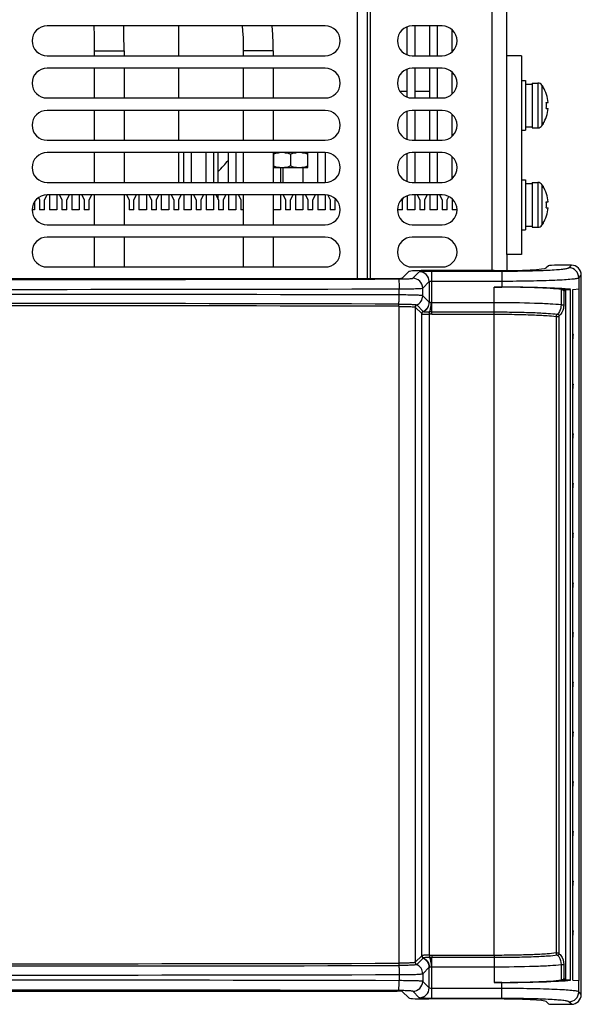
# Model space of a CAD drawing. Header units: millimetres. Extents: x 0 to 1500, y 0 to 1400.
# Tile 44 of 60: x 570 to 683, y 1090 to 1289. Entities that reach past the tile are written whole.
import ezdxf

# ---------------------------------------------------------------- set-up
doc = ezdxf.new("R2010")
doc.units = ezdxf.units.MM
doc.header["$LTSCALE"] = 91.259259
doc.layers.add('00_COMPONENTS', color=7, linetype='CONTINUOUS')

msp = doc.modelspace()

# ---------------------------------------------------------------- linework, layer by layer
at = {"layer": '00_COMPONENTS', "color": 3, "linetype": 'CONTINUOUS'}
for p, q in [((664.87, 1359.27), (664.87, 1238.05)), ((639.87, 1236.48), (639.87, 1358.77)), ((631.37, 1287.27), (575.37, 1287.27)), ((654.87, 1287.27), (648.87, 1287.27)), ((575.37, 1281.27), (631.37, 1281.27)), ((648.87, 1281.27), (654.87, 1281.27)), ((667.87, 1241.27), (667.87, 1281.27)), ((670.87, 1281.27), (670.87, 1241.27)), ((631.37, 1278.77), (575.37, 1278.77)), ((654.87, 1278.77), (648.87, 1278.77)), ((575.37, 1272.77), (631.37, 1272.77)), ((648.87, 1272.77), (654.87, 1272.77)), ((631.37, 1270.27), (575.37, 1270.27)), ((654.87, 1270.27), (648.87, 1270.27)), ((575.37, 1264.27), (631.37, 1264.27)), ((648.87, 1264.27), (654.87, 1264.27)), ((631.37, 1261.77), (575.37, 1261.77)), ((654.87, 1261.77), (648.87, 1261.77)), ((575.37, 1255.77), (631.37, 1255.77)), ((648.87, 1255.77), (654.87, 1255.77)), ((631.37, 1253.27), (575.37, 1253.27)), ((654.87, 1253.27), (648.87, 1253.27)), ((575.37, 1247.27), (631.37, 1247.27)), ((648.87, 1247.27), (654.87, 1247.27)), ((631.37, 1244.77), (575.37, 1244.77)), ((654.87, 1244.77), (648.87, 1244.77)), ((575.37, 1238.77), (631.37, 1238.77)), ((648.87, 1238.77), (654.87, 1238.77))]:
    msp.add_line(p, q, dxfattribs=at)
at = {"layer": '00_COMPONENTS', "color": 9, "linetype": 'CONTINUOUS'}
for p, q in [((640.37, 1358.77), (640.37, 1236.48)), ((637.87, 1236.48), (637.87, 1333.27)), ((584.87, 1282.27), (590.87, 1282.27)), ((620.87, 1282.27), (614.87, 1282.27)), ((674.15, 1275.77), (674.15, 1266.77)), ((674.96, 1275.36), (674.96, 1267.19)), ((674.15, 1255.77), (674.15, 1246.77)), ((674.96, 1255.36), (674.96, 1247.19)), ((680.37, 1238.61), (680.88, 1239.12)), ((648.97, 1236.51), (650.27, 1237.82)), ((652.77, 1229.28), (652.77, 1237.94)), ((652.77, 1237.94), (666.88, 1237.94)), ((666.88, 1237.94), (666.88, 1234.72)), ((682.36, 1236.61), (682.88, 1237.13)), ((682.36, 1236.61), (682.36, 1234.33)), ((646.22, 1233.14), (646.22, 1234.36)), ((650.96, 1234.51), (652.27, 1235.82)), ((650.96, 1232.97), (650.96, 1234.51)), ((652.27, 1235.82), (652.27, 1231.67)), ((652.77, 1235.94), (666.88, 1235.94)), ((665.33, 1100.27), (665.33, 1234.72)), ((678.8, 1234.24), (678.8, 1231.14)), ((679.39, 1234.27), (678.94, 1234.23)), ((650.97, 1232.97), (650.96, 1232.97)), ((652.27, 1231.67), (650.97, 1232.97)), ((679.73, 1233.98), (679.34, 1233.95)), ((679.34, 1233.95), (679.34, 1231.14)), ((646.15, 1230.85), (646.15, 1098.7)), ((649.47, 1230.68), (649.47, 1098.87)), ((649.47, 1230.68), (650.77, 1229.38)), ((649.77, 1231.14), (651.07, 1229.84)), ((665.33, 1231.57), (652.77, 1231.57)), ((678.8, 1231.14), (679.34, 1231.14)), ((650.8, 1100.22), (650.8, 1229.33)), ((652.3, 1229.26), (652.27, 1229.73)), ((652.3, 1100.28), (652.3, 1229.26)), ((652.38, 1229.27), (652.36, 1229.73)), ((652.77, 1229.73), (665.33, 1229.73)), ((652.77, 1229.28), (665.33, 1229.28)), ((677.8, 1228.79), (677.8, 1100.76)), ((677.8, 1228.79), (678.35, 1228.79)), ((678.35, 1228.79), (678.35, 1100.76)), ((650.77, 1100.17), (649.47, 1098.87)), ((651.07, 1099.71), (649.77, 1098.41)), ((652.3, 1100.28), (652.27, 1099.82)), ((652.38, 1100.28), (652.36, 1099.82)), ((652.77, 1100.27), (652.77, 1099.82)), ((665.33, 1100.27), (652.77, 1100.27)), ((652.77, 1091.61), (652.77, 1099.82)), ((665.33, 1099.82), (652.77, 1099.82)), ((665.33, 1100.27), (665.33, 1099.82)), ((665.33, 1099.82), (665.33, 1094.83)), ((677.8, 1100.76), (678.35, 1100.76)), ((650.97, 1096.58), (652.27, 1097.88)), ((652.27, 1093.73), (652.27, 1097.88)), ((652.77, 1097.98), (665.33, 1097.98)), ((678.8, 1098.41), (678.8, 1095.31)), ((678.8, 1098.41), (679.34, 1098.41)), ((679.34, 1098.41), (679.34, 1095.6)), ((646.22, 1096.4), (646.22, 1095.19)), ((650.96, 1096.58), (650.97, 1096.58)), ((650.96, 1096.58), (650.96, 1095.04)), ((679.34, 1095.6), (679.73, 1095.57)), ((652.27, 1093.73), (650.96, 1095.04)), ((666.88, 1093.61), (652.77, 1093.61)), ((666.88, 1091.61), (666.88, 1094.83)), ((678.94, 1095.32), (679.39, 1095.27)), ((682.36, 1092.94), (682.36, 1095.22)), ((650.27, 1091.73), (648.97, 1093.04)), ((666.88, 1091.61), (652.77, 1091.61)), ((682.88, 1092.42), (682.36, 1092.94)), ((680.88, 1090.42), (680.37, 1090.94))]:
    msp.add_line(p, q, dxfattribs=at)
at = {"layer": '00_COMPONENTS', "color": 7, "linetype": 'CONTINUOUS'}
for p, q in [((667.87, 1281.27), (667.87, 1358.27)), ((584.81, 1287.27), (584.82, 1286.87)), ((584.82, 1286.87), (584.84, 1285.65)), ((590.82, 1286.97), (590.81, 1287.27)), ((590.84, 1285.73), (590.82, 1286.97)), ((590.86, 1284.46), (590.84, 1285.73)), ((601.87, 1281.27), (601.87, 1287.27)), ((614.62, 1287.27), (614.72, 1286.31)), ((614.72, 1286.31), (614.81, 1284.84)), ((620.78, 1285.54), (620.65, 1287.27)), ((647.87, 1281.45), (647.87, 1287.1)), ((649.37, 1287.27), (649.37, 1281.27)), ((652.37, 1281.27), (652.37, 1287.27)), ((653.87, 1287.27), (653.87, 1281.27)), ((656.87, 1282.04), (656.87, 1286.51)), ((584.84, 1285.65), (584.86, 1284.38)), ((584.86, 1284.38), (584.87, 1283.42)), ((590.87, 1283.48), (590.86, 1284.46)), ((614.81, 1284.84), (614.86, 1283.18)), ((620.86, 1283.7), (620.78, 1285.54)), ((620.86, 1283.29), (620.86, 1283.7)), ((584.87, 1283.45), (584.87, 1283.12)), ((584.87, 1283.12), (584.87, 1282.27)), ((584.87, 1282.27), (584.87, 1281.27)), ((590.87, 1283.03), (590.87, 1283.49)), ((590.87, 1282.27), (590.87, 1283.13)), ((590.87, 1282.27), (590.87, 1283.03)), ((590.87, 1282.27), (590.87, 1281.27)), ((614.86, 1283.48), (614.87, 1282.27)), ((614.86, 1283.18), (614.87, 1282.27)), ((614.87, 1282.27), (614.87, 1281.27)), ((620.87, 1282.27), (620.86, 1283.53)), ((620.87, 1282.27), (620.86, 1283.29)), ((620.87, 1282.27), (620.87, 1281.27)), ((670.87, 1281.27), (667.87, 1281.27)), ((584.87, 1278.77), (584.87, 1272.77)), ((590.87, 1278.77), (590.87, 1272.77)), ((601.87, 1272.77), (601.87, 1278.77)), ((614.87, 1278.77), (614.87, 1272.77)), ((620.87, 1278.77), (620.87, 1272.77)), ((647.87, 1272.95), (647.87, 1278.6)), ((649.37, 1278.77), (649.37, 1272.77)), ((652.37, 1272.77), (652.37, 1278.77)), ((653.87, 1278.77), (653.87, 1272.77)), ((656.87, 1273.54), (656.87, 1278.01)), ((670.87, 1276.27), (671.67, 1276.27)), ((671.67, 1276.27), (671.67, 1266.27)), ((672.97, 1275.77), (672.97, 1266.77)), ((672.97, 1275.77), (674.15, 1275.77)), ((646.34, 1274.17), (647.87, 1274.17)), ((649.37, 1274.17), (652.37, 1274.17)), ((671.67, 1275.57), (672.97, 1275.57)), ((675.17, 1275.04), (675.17, 1274.99)), ((675.82, 1271.87), (676.22, 1271.87)), ((584.87, 1270.27), (584.87, 1264.27)), ((590.87, 1270.27), (590.87, 1264.27)), ((601.87, 1264.27), (601.87, 1270.27)), ((614.87, 1270.27), (614.87, 1264.27)), ((620.87, 1270.27), (620.87, 1264.27)), ((647.87, 1264.45), (647.87, 1270.1)), ((649.37, 1270.27), (649.37, 1264.27)), ((652.37, 1264.27), (652.37, 1270.27)), ((653.87, 1270.27), (653.87, 1264.27)), ((675.82, 1270.67), (676.22, 1270.67)), ((656.87, 1265.04), (656.87, 1269.51)), ((670.87, 1266.27), (671.67, 1266.27)), ((671.67, 1266.97), (672.97, 1266.97)), ((672.97, 1266.77), (674.15, 1266.77)), ((675.17, 1267.56), (675.17, 1267.51)), ((584.87, 1261.77), (584.87, 1255.77)), ((590.87, 1261.77), (590.87, 1255.77)), ((601.87, 1255.77), (601.87, 1261.77)), ((602.87, 1255.77), (602.87, 1261.77)), ((604.37, 1261.77), (604.37, 1255.77)), ((607.37, 1255.77), (607.37, 1261.77)), ((608.87, 1261.77), (608.87, 1255.77)), ((609.82, 1255.77), (609.82, 1261.77)), ((611.87, 1255.77), (611.87, 1261.77)), ((613.37, 1261.77), (613.37, 1255.77)), ((614.87, 1261.77), (614.87, 1255.77)), ((620.87, 1261.77), (620.87, 1255.77)), ((620.91, 1261.77), (620.91, 1258.77)), ((624.37, 1261.38), (624.37, 1259.17)), ((627.84, 1258.77), (627.84, 1261.77)), ((629.87, 1255.77), (629.87, 1261.77)), ((631.37, 1261.77), (631.37, 1255.77)), ((647.87, 1255.95), (647.87, 1261.6)), ((649.37, 1261.77), (649.37, 1255.77)), ((652.37, 1255.77), (652.37, 1261.77)), ((653.87, 1261.77), (653.87, 1255.77)), ((656.87, 1256.54), (656.87, 1261.01)), ((620.91, 1258.77), (627.84, 1258.77)), ((622.37, 1258.77), (622.37, 1255.77)), ((622.92, 1255.77), (622.92, 1258.77)), ((626.92, 1255.77), (626.92, 1258.77)), ((670.87, 1256.27), (671.67, 1256.27)), ((671.67, 1256.27), (671.67, 1246.27)), ((671.67, 1255.57), (672.97, 1255.57)), ((672.97, 1255.77), (672.97, 1246.77)), ((672.97, 1255.77), (674.15, 1255.77)), ((675.17, 1255.04), (675.17, 1254.99)), ((573.65, 1252.73), (573.87, 1252.27)), ((573.87, 1252.27), (573.87, 1250.27)), ((574.87, 1252.27), (575.37, 1253.27)), ((574.87, 1250.27), (574.87, 1252.27)), ((575.87, 1253.27), (575.87, 1250.27)), ((577.37, 1253.27), (577.37, 1250.27)), ((577.87, 1253.27), (578.37, 1252.27)), ((578.37, 1252.27), (578.37, 1250.27)), ((579.37, 1252.27), (579.87, 1253.27)), ((579.37, 1250.27), (579.37, 1252.27)), ((580.37, 1253.27), (580.37, 1250.27)), ((581.87, 1253.27), (581.87, 1250.27)), ((582.37, 1253.27), (582.87, 1252.27)), ((582.87, 1252.27), (582.87, 1250.27)), ((583.87, 1252.27), (584.37, 1253.27)), ((583.87, 1250.27), (583.87, 1252.27)), ((584.87, 1253.27), (584.87, 1247.27)), ((590.87, 1253.27), (590.87, 1247.27)), ((591.37, 1253.27), (591.87, 1252.27)), ((591.87, 1252.27), (591.87, 1250.27)), ((592.87, 1252.27), (593.37, 1253.27)), ((592.87, 1250.27), (592.87, 1252.27)), ((593.87, 1253.27), (593.87, 1250.27)), ((595.37, 1253.27), (595.37, 1250.27)), ((595.87, 1253.27), (596.37, 1252.27)), ((596.37, 1252.27), (596.37, 1250.27)), ((597.37, 1252.27), (597.87, 1253.27)), ((597.37, 1250.27), (597.37, 1252.27)), ((598.37, 1253.27), (598.37, 1250.27)), ((599.87, 1253.27), (599.87, 1250.27)), ((600.37, 1253.27), (600.87, 1252.27)), ((600.87, 1252.27), (600.87, 1250.27)), ((601.87, 1252.27), (602.37, 1253.27)), ((601.87, 1250.27), (601.87, 1252.27)), ((602.87, 1253.27), (602.87, 1250.27)), ((604.37, 1253.27), (604.37, 1250.27)), ((604.87, 1253.27), (605.37, 1252.27)), ((605.37, 1252.27), (605.37, 1250.27)), ((606.37, 1252.27), (606.87, 1253.27)), ((606.37, 1250.27), (606.37, 1252.27)), ((607.37, 1253.27), (607.37, 1250.27)), ((608.87, 1253.27), (608.87, 1250.27)), ((609.37, 1253.27), (609.87, 1252.27)), ((609.82, 1252.37), (609.82, 1253.27)), ((609.87, 1252.27), (609.87, 1250.27)), ((610.87, 1252.27), (611.37, 1253.27)), ((610.87, 1250.27), (610.87, 1252.27)), ((611.87, 1253.27), (611.87, 1250.27)), ((613.37, 1253.27), (613.37, 1250.27)), ((613.87, 1253.27), (614.37, 1252.27)), ((614.37, 1252.27), (614.37, 1250.27)), ((614.87, 1253.27), (614.87, 1247.27)), ((620.87, 1253.27), (620.87, 1247.27)), ((622.37, 1253.27), (622.37, 1250.27)), ((622.87, 1253.27), (623.37, 1252.27)), ((623.37, 1252.27), (623.37, 1250.27)), ((624.37, 1252.27), (624.87, 1253.27)), ((624.37, 1250.27), (624.37, 1252.27)), ((625.37, 1253.27), (625.37, 1250.27)), ((626.87, 1253.27), (626.87, 1250.27)), ((627.37, 1253.27), (627.87, 1252.27)), ((627.87, 1252.27), (627.87, 1250.27)), ((628.87, 1252.27), (629.37, 1253.27)), ((628.87, 1250.27), (628.87, 1252.27)), ((629.87, 1253.27), (629.87, 1250.27)), ((631.37, 1253.27), (631.37, 1250.27)), ((631.9, 1253.22), (632.37, 1252.27)), ((632.37, 1252.27), (632.37, 1250.27)), ((633.37, 1252.27), (633.45, 1252.43)), ((633.37, 1250.27), (633.37, 1252.27)), ((646.87, 1252.27), (647.07, 1252.67)), ((646.87, 1250.27), (646.87, 1252.27)), ((647.87, 1253.1), (647.87, 1250.27)), ((649.37, 1253.27), (649.37, 1250.27)), ((649.87, 1253.27), (650.37, 1252.27)), ((650.37, 1252.27), (650.37, 1250.27)), ((651.37, 1252.27), (651.87, 1253.27)), ((651.37, 1250.27), (651.37, 1252.27)), ((652.37, 1253.27), (652.37, 1250.27)), ((653.87, 1253.27), (653.87, 1250.27)), ((654.37, 1253.27), (654.87, 1252.27)), ((654.87, 1252.27), (654.87, 1250.27)), ((655.87, 1252.27), (656.21, 1252.95)), ((655.87, 1250.27), (655.87, 1252.27)), ((656.87, 1252.51), (656.87, 1250.27)), ((572.87, 1250.27), (572.37, 1250.27)), ((572.87, 1251.93), (572.87, 1250.27)), ((574.87, 1250.27), (573.87, 1250.27)), ((577.37, 1250.27), (575.87, 1250.27)), ((579.37, 1250.27), (578.37, 1250.27)), ((581.87, 1250.27), (580.37, 1250.27)), ((583.87, 1250.27), (582.87, 1250.27)), ((592.87, 1250.27), (591.87, 1250.27)), ((595.37, 1250.27), (593.87, 1250.27)), ((597.37, 1250.27), (596.37, 1250.27)), ((599.87, 1250.27), (598.37, 1250.27)), ((601.87, 1250.27), (600.87, 1250.27)), ((604.37, 1250.27), (602.87, 1250.27)), ((606.37, 1250.27), (605.37, 1250.27)), ((608.87, 1250.27), (607.37, 1250.27)), ((610.87, 1250.27), (609.87, 1250.27)), ((613.37, 1250.27), (611.87, 1250.27)), ((614.87, 1250.27), (614.37, 1250.27)), ((622.37, 1250.27), (620.87, 1250.27)), ((624.37, 1250.27), (623.37, 1250.27)), ((626.87, 1250.27), (625.37, 1250.27)), ((628.87, 1250.27), (627.87, 1250.27)), ((631.37, 1250.27), (629.87, 1250.27)), ((633.37, 1250.27), (632.37, 1250.27)), ((646.87, 1250.27), (645.87, 1250.27)), ((649.37, 1250.27), (647.87, 1250.27)), ((651.37, 1250.27), (650.37, 1250.27)), ((653.87, 1250.27), (652.37, 1250.27)), ((655.87, 1250.27), (654.87, 1250.27)), ((657.87, 1250.27), (656.87, 1250.27)), ((675.82, 1251.87), (676.22, 1251.87)), ((675.82, 1250.67), (676.22, 1250.67)), ((670.87, 1246.27), (671.67, 1246.27)), ((671.67, 1246.97), (672.97, 1246.97)), ((672.97, 1246.77), (674.15, 1246.77)), ((675.17, 1247.56), (675.17, 1247.51)), ((584.87, 1244.77), (584.87, 1238.77)), ((590.87, 1244.77), (590.87, 1238.77)), ((614.87, 1244.77), (614.87, 1238.77)), ((620.87, 1244.77), (620.87, 1238.77)), ((667.87, 1241.27), (667.87, 1238.07)), ((670.87, 1241.27), (667.87, 1241.27)), ((676.27, 1239.03), (675.81, 1238.57)), ((680.88, 1239.12), (678.26, 1239.12)), ((493.89, 1236.48), (645.85, 1236.48)), ((648.17, 1237.85), (646.85, 1236.53)), ((665.33, 1238.05), (652.17, 1238.05)), ((682.88, 1092.42), (682.88, 1237.13)), ((665.33, 1234.72), (666.88, 1234.72)), ((679.39, 1234.27), (680.71, 1234.27)), ((680.71, 1095.27), (680.71, 1234.27)), ((681.2, 1234.27), (682.45, 1234.34)), ((681.2, 1095.28), (681.2, 1234.27)), ((682.45, 1095.21), (682.45, 1234.34)), ((679.73, 1095.57), (679.73, 1233.98)), ((681.25, 1224.48), (681.25, 1225.07)), ((681.25, 1214.48), (681.25, 1215.07)), ((681.25, 1204.48), (681.25, 1205.07)), ((681.25, 1194.48), (681.25, 1195.07)), ((681.25, 1184.48), (681.25, 1185.07)), ((681.25, 1174.48), (681.25, 1175.07)), ((681.25, 1164.48), (681.25, 1165.07)), ((681.25, 1154.48), (681.25, 1155.07)), ((681.25, 1144.48), (681.25, 1145.07)), ((681.25, 1134.48), (681.25, 1135.07)), ((681.25, 1124.48), (681.25, 1125.07)), ((681.25, 1114.48), (681.25, 1115.07)), ((681.25, 1104.48), (681.25, 1105.07)), ((666.88, 1094.83), (665.33, 1094.83)), ((680.71, 1095.27), (679.39, 1095.27)), ((681.2, 1095.28), (682.45, 1095.21)), ((493.89, 1093.07), (645.85, 1093.07)), ((648.17, 1091.7), (646.85, 1093.02)), ((665.33, 1091.5), (652.17, 1091.5)), ((676.27, 1090.52), (675.81, 1090.98)), ((678.26, 1090.42), (680.88, 1090.42))]:
    msp.add_line(p, q, dxfattribs=at)
at = {"layer": '00_COMPONENTS', "color": 3, "linetype": 'CONTINUOUS'}
for centre, start, end in [((575.37, 1284.27), 90, 270), ((631.37, 1284.27), 270, 90), ((648.87, 1284.27), 90, 270), ((654.87, 1284.27), 270, 90), ((575.37, 1275.77), 90, 270), ((631.37, 1275.77), 270, 90), ((648.87, 1275.77), 90, 270), ((654.87, 1275.77), 270, 90), ((575.37, 1267.27), 90, 270), ((631.37, 1267.27), 270, 90), ((648.87, 1267.27), 90, 270), ((654.87, 1267.27), 270, 90), ((575.37, 1258.77), 90, 270), ((631.37, 1258.77), 270, 90), ((648.87, 1258.77), 90, 270), ((654.87, 1258.77), 270, 90), ((575.37, 1250.27), 90, 270), ((631.37, 1250.27), 270, 90), ((648.87, 1250.27), 90, 270), ((654.87, 1250.27), 270, 90), ((575.37, 1241.77), 90, 270), ((631.37, 1241.77), 270, 90), ((648.87, 1241.77), 90, 270), ((654.87, 1241.77), 270, 90)]:
    msp.add_arc(centre, 3, start, end, dxfattribs=at)
at = {"layer": '00_COMPONENTS', "color": 7, "linetype": 'CONTINUOUS'}
for centre, radius, start, end in [((674.15, 1274.77), 1, 35.6853, 90), ((669.27, 1271.27), 7, 32.5569, 35.6853), ((669.27, 1271.27), 6.97, 4.9353, 32.2239), ((668.07, 1271.27), 7.78, 355.5758, 4.4242), ((669.27, 1271.27), 6.97, 327.7761, 355.0647), ((674.15, 1267.77), 1, 270, 324.3147), ((669.27, 1271.27), 7, 324.3147, 327.4431), ((569.87, 1295.77), 55, 316.5889, 319.7994), ((674.15, 1254.77), 1, 35.6853, 90), ((669.27, 1251.27), 7, 32.5569, 35.6853), ((669.27, 1251.27), 6.97, 4.9353, 32.2239), ((669.27, 1251.27), 6.97, 327.7761, 355.0647), ((668.07, 1251.27), 7.78, 355.5758, 4.4242), ((674.15, 1247.77), 1, 270, 324.3147), ((669.27, 1251.27), 7, 324.3147, 327.4431)]:
    msp.add_arc(centre, radius, start, end, dxfattribs=at)
at = {"layer": '00_COMPONENTS', "color": 9, "linetype": 'CONTINUOUS'}
for centre, radius, start, end in [((680.36, 1236.61), 2, 0.1892, 89.8108), ((569.87, 29825.56), 28589.3, 269.847186, 270.152814), ((648.96, 1234.51), 2, 0.1892, 89.8108), ((650.26, 1235.81), 2, 0.1892, 89.8108), ((569.87, 29899.88), 28665.61, 269.84739, 270.15261), ((569.87, -27423.97), 28657.21, 89.847345, 90.152655), ((648.96, 1232.98), 2, 293.5141, 359.7739), ((648.96, 1232.97), 2, 293.5987, 359.8115), ((569.87, -27375.5), 28606.91, 89.847196, 90.152805), ((569.87, -27364.26), 28595.22, 89.847163, 90.152837), ((649.96, 1230.68), 0.502, 113.7279, 179.7724), ((649.97, 1230.68), 0.501, 113.7462, 179.9451), ((650.26, 1231.67), 2, 293.5987, 359.8116), ((651.27, 1229.38), 0.501, 113.5914, 179.8161), ((652.42, 1224.37), 5.36, 90.6472, 91.6113), ((652.5, 1225.59), 3.68, 91.9959, 93.2415), ((652.75, 1205.97), 23.77, 89.9499, 90.9346), ((652.76, 1218.2), 11.07, 89.9622, 91.9924), ((651.27, 1100.17), 0.501, 180.18, 246.4108), ((650.26, 1097.87), 2, 0.1884, 66.4014), ((652.42, 1105.15), 5.33, 268.3864, 269.3552), ((652.5, 1103.94), 3.66, 266.7551, 268.0072), ((652.75, 1124.61), 24.79, 269.0899, 270.0338), ((652.76, 1111.55), 11.27, 268.028, 270.0228), ((569.87, 29705.05), 28606.91, 269.847196, 270.152805), ((569.87, 29693.81), 28595.22, 269.847163, 270.152837), ((649.96, 1098.86), 0.502, 180.2275, 246.2726), ((649.97, 1098.87), 0.502, 180.069, 246.2398), ((648.96, 1096.57), 2, 0.2262, 66.4861), ((648.96, 1096.57), 2, 0.1884, 66.4014), ((569.87, 29753.52), 28657.21, 269.847345, 270.152655), ((569.87, -27570.33), 28665.61, 89.84739, 90.15261), ((648.96, 1095.04), 2, 270.1892, 359.8108), ((650.26, 1093.74), 2, 270.1892, 359.8108), ((569.87, -27496.01), 28589.3, 89.847186, 90.152814), ((680.36, 1092.94), 2, 270.1892, 359.8108)]:
    msp.add_arc(centre, radius, start, end, dxfattribs=at)
at = {"layer": '00_COMPONENTS', "color": 7, "linetype": 'CONTINUOUS'}
for centre, major_axis, ratio, start_param, end_param in [((665.33, 1238.6), (10.5, 0), 0.052408, -1.570796, -0.05236), ((678.26, 1239.02), (2, 0), 0.052408, 1.570796, 3.089233), ((680.87, 1237.12), (1.42, 1.42), 0.997265, -0.784029, 0.784029), ((645.85, 1236.53), (1, 0), 0.052408, -1.570796, -0.05236), ((652.17, 1237.84), (4, 0), 0.052408, 1.570796, 3.089233), ((665.33, 1233.96), (14.5, 0), 0.052408, 0.378646, 1.570796), ((666.88, 1233.91), (15.5, 0), 0.052408, 0.468572, 1.570796), ((679.08, 1234.25), (0.3, 0), 0.052408, -2.762947, -2.068224), ((679.39, 1233.97), (0.345, 0.031), 0.865135, -0.07837, 1.466255), ((679.39, 1095.58), (0.345, -0.031), 0.865135, -1.466255, 0.07837), ((665.33, 1095.59), (14.5, 0), 0.052408, -1.570796, -0.378646), ((666.88, 1095.64), (15.5, 0), 0.052408, -1.570796, -0.468572), ((679.08, 1095.3), (0.3, 0), 0.052408, 2.068224, 2.762947), ((645.85, 1093.02), (1, 0), 0.052408, 0.05236, 1.570796), ((652.17, 1091.71), (4, 0), 0.052408, -3.089233, -1.570796), ((680.87, 1092.43), (1.42, -1.42), 0.997265, -0.784029, 0.784029), ((665.33, 1090.95), (10.5, 0), 0.052408, 0.05236, 1.570796), ((678.26, 1090.53), (2, 0), 0.052408, -3.089233, -1.570796)]:
    msp.add_ellipse(centre, major_axis=major_axis, ratio=ratio, start_param=start_param, end_param=end_param, dxfattribs=at)
for points, knots in [([(620.91, 1261.38), (620.97, 1261.47), (621.11, 1261.58), (621.32, 1261.66), (621.53, 1261.72), (621.79, 1261.76), (622.01, 1261.77), (622.12, 1261.77)], [0, 0, 0, 0, 0.257331, 0.382717, 0.506931, 0.753735, 1, 1, 1, 1]), ([(623.16, 1261.77), (623.27, 1261.77), (623.48, 1261.76), (623.75, 1261.72), (623.96, 1261.66), (624.17, 1261.58), (624.31, 1261.47), (624.37, 1261.38)], [0, 0, 0, 0, 0.246265, 0.493069, 0.617283, 0.742669, 1, 1, 1, 1]), ([(624.37, 1261.38), (624.44, 1261.47), (624.58, 1261.58), (624.78, 1261.66), (624.99, 1261.72), (625.26, 1261.76), (625.47, 1261.77), (625.58, 1261.77)], [0, 0, 0, 0, 0.257331, 0.382717, 0.506931, 0.753735, 1, 1, 1, 1]), ([(626.63, 1261.77), (626.73, 1261.77), (626.95, 1261.76), (627.22, 1261.72), (627.43, 1261.66), (627.63, 1261.58), (627.77, 1261.47), (627.84, 1261.38)], [0, 0, 0, 0, 0.246265, 0.493069, 0.617283, 0.742669, 1, 1, 1, 1]), ([(622.12, 1258.77), (622.01, 1258.78), (621.79, 1258.79), (621.53, 1258.83), (621.32, 1258.89), (621.11, 1258.97), (620.97, 1259.07), (620.91, 1259.17)], [0, 0, 0, 0, 0.246265, 0.493069, 0.617283, 0.742669, 1, 1, 1, 1]), ([(624.37, 1259.17), (624.31, 1259.07), (624.17, 1258.97), (623.96, 1258.89), (623.75, 1258.83), (623.48, 1258.79), (623.27, 1258.78), (623.16, 1258.77)], [0, 0, 0, 0, 0.257331, 0.382717, 0.506931, 0.753735, 1, 1, 1, 1]), ([(625.58, 1258.77), (625.47, 1258.78), (625.26, 1258.79), (624.99, 1258.83), (624.78, 1258.89), (624.58, 1258.97), (624.44, 1259.07), (624.37, 1259.17)], [0, 0, 0, 0, 0.246265, 0.493069, 0.617283, 0.742669, 1, 1, 1, 1]), ([(627.84, 1259.17), (627.77, 1259.07), (627.63, 1258.97), (627.43, 1258.89), (627.22, 1258.83), (626.95, 1258.79), (626.73, 1258.78), (626.63, 1258.77)], [0, 0, 0, 0, 0.257331, 0.382717, 0.506931, 0.753735, 1, 1, 1, 1]), ([(678.94, 1234.23), (678.98, 1234.23), (679.15, 1234.18), (679.28, 1234.06), (679.34, 1233.95)], [0, 0, 0, 0, 0.263723, 1, 1, 1, 1]), ([(679.34, 1095.6), (679.32, 1095.57), (679.23, 1095.43), (679.07, 1095.32), (678.94, 1095.32)], [0, 0, 0, 0, 0.226573, 1, 1, 1, 1])]:
    msp.add_open_spline(points, degree=3, knots=knots, dxfattribs=at)
at = {"layer": '00_COMPONENTS', "color": 9, "linetype": 'CONTINUOUS'}
for points, knots in [([(666.88, 1237.94), (667.73, 1237.94), (669.4, 1237.95), (671.83, 1237.98), (674.08, 1238.04), (676.07, 1238.12), (677.73, 1238.22), (678.88, 1238.32), (679.59, 1238.41), (679.95, 1238.47), (680.2, 1238.53), (680.33, 1238.58), (680.37, 1238.61)], [0, 0, 0, 0, 0.188409, 0.370045, 0.538389, 0.687415, 0.811822, 0.907234, 0.943005, 0.970431, 0.98936, 1, 1, 1, 1]), ([(646.12, 1236.36), (646.48, 1236.36), (647.13, 1236.37), (647.91, 1236.39), (648.41, 1236.43), (648.68, 1236.45), (648.85, 1236.48), (648.95, 1236.49), (648.97, 1236.51)], [0, 0, 0, 0, 0.373416, 0.689992, 0.813441, 0.907973, 0.970621, 1, 1, 1, 1]), ([(646.12, 1236.36), (646.14, 1236.35), (646.14, 1236.28), (646.17, 1236.16), (646.18, 1235.97), (646.2, 1235.61), (646.22, 1235.07), (646.22, 1234.61), (646.22, 1234.36)], [0, 0, 0, 0, 0.029389, 0.092606, 0.188195, 0.312625, 0.630063, 1, 1, 1, 1]), ([(650.27, 1237.82), (650.29, 1237.83), (650.37, 1237.84), (650.52, 1237.87), (650.76, 1237.89), (651.21, 1237.91), (651.89, 1237.93), (652.46, 1237.94), (652.77, 1237.94)], [0, 0, 0, 0, 0.02943, 0.092635, 0.188052, 0.312507, 0.62986, 1, 1, 1, 1]), ([(666.88, 1235.94), (667.86, 1235.94), (669.77, 1235.95), (672.56, 1235.99), (675.14, 1236.05), (677.43, 1236.13), (679.34, 1236.22), (680.66, 1236.32), (681.47, 1236.41), (681.89, 1236.47), (682.17, 1236.53), (682.32, 1236.58), (682.36, 1236.61)], [0, 0, 0, 0, 0.188531, 0.370286, 0.538739, 0.687858, 0.812324, 0.907738, 0.943475, 0.970831, 0.98963, 1, 1, 1, 1]), ([(646.22, 1234.36), (646.82, 1234.37), (647.67, 1234.37), (648.77, 1234.39), (649.46, 1234.41), (650.04, 1234.43), (650.49, 1234.45), (650.77, 1234.48), (650.92, 1234.49), (650.96, 1234.51)], [0, 0, 0, 0, 0.374068, 0.542599, 0.691177, 0.814777, 0.909294, 0.971645, 1, 1, 1, 1]), ([(652.27, 1235.82), (652.27, 1235.84), (652.33, 1235.88), (652.49, 1235.93), (652.65, 1235.94), (652.77, 1235.94)], [0, 0, 0, 0, 0.122388, 0.340438, 1, 1, 1, 1]), ([(646.16, 1231.31), (646.19, 1231.56), (646.21, 1232.17), (646.22, 1232.78), (646.22, 1233.14)], [0, 0, 0, 0, 0.402771, 1, 1, 1, 1]), ([(650.96, 1232.97), (650.93, 1233), (650.77, 1233.01), (650.49, 1233.05), (650.04, 1233.07), (649.46, 1233.1), (648.77, 1233.12), (647.67, 1233.14), (646.82, 1233.14), (646.22, 1233.14)], [0, 0, 0, 0, 0.028557, 0.090956, 0.18548, 0.309053, 0.457573, 0.626081, 1, 1, 1, 1]), ([(646.15, 1230.85), (646.15, 1230.9), (646.15, 1231.05), (646.15, 1231.21), (646.16, 1231.31)], [0, 0, 0, 0, 0.311406, 1, 1, 1, 1]), ([(646.15, 1230.85), (646.55, 1230.85), (647.31, 1230.84), (648.19, 1230.82), (648.78, 1230.78), (649.1, 1230.76), (649.31, 1230.73), (649.43, 1230.71), (649.46, 1230.69)], [0, 0, 0, 0, 0.366023, 0.678916, 0.802663, 0.899154, 0.965463, 1, 1, 1, 1]), ([(646.16, 1231.31), (646.61, 1231.31), (647.42, 1231.3), (648.39, 1231.27), (649.03, 1231.24), (649.37, 1231.21), (649.6, 1231.18), (649.72, 1231.16), (649.76, 1231.14)], [0, 0, 0, 0, 0.367291, 0.680874, 0.80461, 0.900795, 0.966469, 1, 1, 1, 1]), ([(649.46, 1230.69), (649.46, 1230.69), (649.46, 1230.68), (649.47, 1230.68), (649.47, 1230.68)], [0, 0, 0, 0, 0.532952, 1, 1, 1, 1]), ([(649.76, 1231.14), (649.76, 1231.14), (649.76, 1231.14), (649.77, 1231.14), (649.77, 1231.14)], [0, 0, 0, 0, 0.527793, 1, 1, 1, 1]), ([(651.11, 1229.81), (651.45, 1229.96), (652.07, 1230.49), (652.29, 1231.27), (652.29, 1231.65)], [0, 0, 0, 0, 0.494785, 1, 1, 1, 1]), ([(652.29, 1231.65), (652.28, 1231.65), (652.27, 1231.66), (652.27, 1231.66), (652.27, 1231.67)], [0, 0, 0, 0, 0.519638, 1, 1, 1, 1]), ([(652.67, 1231.58), (652.59, 1231.6), (652.46, 1231.61), (652.34, 1231.65), (652.29, 1231.65)], [0, 0, 0, 0, 0.62557, 1, 1, 1, 1]), ([(652.36, 1229.73), (652.47, 1229.96), (652.59, 1230.59), (652.66, 1231.21), (652.67, 1231.58)], [0, 0, 0, 0, 0.405833, 1, 1, 1, 1]), ([(678.8, 1231.14), (678.08, 1231.22), (676.3, 1231.34), (671.81, 1231.53), (668.04, 1231.57), (665.33, 1231.57)], [0, 0, 0, 0, 0.161214, 0.396081, 1, 1, 1, 1]), ([(678.8, 1231.14), (678.8, 1230.92), (678.74, 1230.24), (678.43, 1229.53), (678.06, 1229.25)], [0, 0, 0, 0, 0.318143, 1, 1, 1, 1]), ([(679.34, 1231.14), (679.34, 1230.89), (679.26, 1230.11), (678.88, 1229.29), (678.43, 1228.97)], [0, 0, 0, 0, 0.30824, 1, 1, 1, 1]), ([(650.77, 1229.38), (650.77, 1229.38), (650.78, 1229.37), (650.79, 1229.35), (650.79, 1229.35)], [0, 0, 0, 0, 0.451109, 1, 1, 1, 1]), ([(650.79, 1229.35), (650.79, 1229.44), (650.85, 1229.64), (651.02, 1229.77), (651.11, 1229.81)], [0, 0, 0, 0, 0.499331, 1, 1, 1, 1]), ([(650.79, 1229.35), (650.79, 1229.34), (650.79, 1229.34), (650.8, 1229.33), (650.8, 1229.33)], [0, 0, 0, 0, 0.466516, 1, 1, 1, 1]), ([(650.8, 1229.33), (650.8, 1229.43), (650.86, 1229.63), (651.03, 1229.76), (651.12, 1229.8)], [0, 0, 0, 0, 0.498667, 1, 1, 1, 1]), ([(650.8, 1229.33), (650.81, 1229.32), (650.86, 1229.3), (650.95, 1229.28), (651.09, 1229.27), (651.36, 1229.26), (651.77, 1229.25), (652.11, 1229.26), (652.3, 1229.26)], [0, 0, 0, 0, 0.031725, 0.095415, 0.190786, 0.314924, 0.631331, 1, 1, 1, 1]), ([(651.07, 1229.84), (651.07, 1229.83), (651.08, 1229.82), (651.1, 1229.81), (651.11, 1229.81)], [0, 0, 0, 0, 0.42991, 1, 1, 1, 1]), ([(651.11, 1229.81), (651.11, 1229.81), (651.12, 1229.8), (651.12, 1229.8), (651.12, 1229.8)], [0, 0, 0, 0, 0.47254, 1, 1, 1, 1]), ([(651.12, 1229.8), (651.16, 1229.77), (651.3, 1229.75), (651.54, 1229.73), (651.88, 1229.72), (652.13, 1229.72), (652.27, 1229.73)], [0, 0, 0, 0, 0.117272, 0.339491, 0.645301, 1, 1, 1, 1]), ([(665.33, 1229.73), (666.72, 1229.73), (669.36, 1229.71), (672.99, 1229.62), (675.84, 1229.48), (677.45, 1229.35), (678.06, 1229.25)], [0, 0, 0, 0, 0.327672, 0.622278, 0.854074, 1, 1, 1, 1]), ([(665.33, 1229.28), (666.7, 1229.28), (669.29, 1229.25), (672.86, 1229.16), (675.64, 1229.02), (677.21, 1228.89), (677.8, 1228.79)], [0, 0, 0, 0, 0.32877, 0.623978, 0.855478, 1, 1, 1, 1]), ([(678.06, 1229.25), (678.02, 1229.23), (677.87, 1229.12), (677.8, 1228.93), (677.8, 1228.79)], [0, 0, 0, 0, 0.233764, 1, 1, 1, 1]), ([(678.06, 1229.25), (678.14, 1229.27), (678.32, 1229.22), (678.42, 1229.06), (678.43, 1228.97)], [0, 0, 0, 0, 0.474785, 1, 1, 1, 1]), ([(678.43, 1228.97), (678.42, 1228.97), (678.37, 1228.92), (678.35, 1228.84), (678.35, 1228.79)], [0, 0, 0, 0, 0.19572, 1, 1, 1, 1]), ([(650.79, 1100.2), (650.79, 1100.2), (650.78, 1100.18), (650.77, 1100.17), (650.77, 1100.17)], [0, 0, 0, 0, 0.549409, 1, 1, 1, 1]), ([(650.8, 1100.22), (650.8, 1100.21), (650.79, 1100.21), (650.79, 1100.21), (650.79, 1100.2)], [0, 0, 0, 0, 0.533519, 1, 1, 1, 1]), ([(650.79, 1100.2), (650.79, 1100.11), (650.85, 1099.91), (651.02, 1099.78), (651.11, 1099.74)], [0, 0, 0, 0, 0.49933, 1, 1, 1, 1]), ([(652.3, 1100.28), (652.11, 1100.29), (651.77, 1100.3), (651.36, 1100.29), (651.09, 1100.28), (650.95, 1100.26), (650.86, 1100.25), (650.81, 1100.23), (650.8, 1100.22)], [0, 0, 0, 0, 0.369452, 0.68586, 0.809793, 0.904911, 0.968367, 1, 1, 1, 1]), ([(650.8, 1100.22), (650.8, 1100.12), (650.86, 1099.92), (651.03, 1099.79), (651.12, 1099.75)], [0, 0, 0, 0, 0.498666, 1, 1, 1, 1]), ([(651.11, 1099.74), (651.1, 1099.74), (651.08, 1099.73), (651.07, 1099.72), (651.07, 1099.71)], [0, 0, 0, 0, 0.57046, 1, 1, 1, 1]), ([(651.12, 1099.75), (651.12, 1099.75), (651.12, 1099.75), (651.11, 1099.74), (651.11, 1099.74)], [0, 0, 0, 0, 0.52742, 1, 1, 1, 1]), ([(651.11, 1099.74), (651.45, 1099.59), (652.07, 1099.06), (652.29, 1098.28), (652.29, 1097.9)], [0, 0, 0, 0, 0.494785, 1, 1, 1, 1]), ([(652.27, 1099.82), (652.13, 1099.82), (651.88, 1099.83), (651.54, 1099.82), (651.3, 1099.8), (651.16, 1099.78), (651.12, 1099.75)], [0, 0, 0, 0, 0.355295, 0.661125, 0.883043, 1, 1, 1, 1]), ([(652.36, 1099.82), (652.47, 1099.59), (652.59, 1098.96), (652.66, 1098.34), (652.67, 1097.97)], [0, 0, 0, 0, 0.405833, 1, 1, 1, 1]), ([(677.8, 1100.76), (677.21, 1100.66), (675.64, 1100.53), (672.86, 1100.38), (669.29, 1100.3), (666.7, 1100.27), (665.33, 1100.27)], [0, 0, 0, 0, 0.144533, 0.37605, 0.671237, 1, 1, 1, 1]), ([(678.06, 1100.3), (677.45, 1100.2), (675.84, 1100.07), (672.99, 1099.93), (669.36, 1099.84), (666.72, 1099.82), (665.33, 1099.82)], [0, 0, 0, 0, 0.145937, 0.377749, 0.672335, 1, 1, 1, 1]), ([(677.8, 1100.76), (677.8, 1100.71), (677.82, 1100.53), (677.94, 1100.36), (678.06, 1100.3)], [0, 0, 0, 0, 0.270868, 1, 1, 1, 1]), ([(678.06, 1100.3), (678.14, 1100.28), (678.32, 1100.33), (678.42, 1100.49), (678.43, 1100.57)], [0, 0, 0, 0, 0.474784, 1, 1, 1, 1]), ([(678.06, 1100.3), (678.16, 1100.22), (678.64, 1099.72), (678.8, 1098.97), (678.8, 1098.41)], [0, 0, 0, 0, 0.187087, 1, 1, 1, 1]), ([(678.35, 1100.76), (678.35, 1100.74), (678.36, 1100.67), (678.39, 1100.6), (678.43, 1100.57)], [0, 0, 0, 0, 0.309494, 1, 1, 1, 1]), ([(678.43, 1100.57), (678.56, 1100.48), (679.14, 1099.92), (679.34, 1099.05), (679.34, 1098.41)], [0, 0, 0, 0, 0.195766, 1, 1, 1, 1]), ([(649.46, 1098.86), (649.43, 1098.84), (649.31, 1098.82), (649.1, 1098.79), (648.78, 1098.77), (648.19, 1098.73), (647.31, 1098.71), (646.55, 1098.7), (646.15, 1098.7)], [0, 0, 0, 0, 0.034537, 0.100841, 0.197332, 0.32109, 0.633999, 1, 1, 1, 1]), ([(646.15, 1098.7), (646.15, 1098.65), (646.15, 1098.5), (646.15, 1098.34), (646.16, 1098.24)], [0, 0, 0, 0, 0.311392, 1, 1, 1, 1]), ([(649.76, 1098.41), (649.72, 1098.38), (649.6, 1098.37), (649.37, 1098.33), (649.03, 1098.31), (648.39, 1098.27), (647.42, 1098.25), (646.61, 1098.24), (646.16, 1098.24)], [0, 0, 0, 0, 0.03353, 0.0992, 0.195381, 0.319124, 0.632722, 1, 1, 1, 1]), ([(646.16, 1098.24), (646.19, 1097.99), (646.21, 1097.38), (646.22, 1096.77), (646.22, 1096.4)], [0, 0, 0, 0, 0.402787, 1, 1, 1, 1]), ([(649.47, 1098.87), (649.47, 1098.87), (649.46, 1098.87), (649.46, 1098.86), (649.46, 1098.86)], [0, 0, 0, 0, 0.467, 1, 1, 1, 1]), ([(649.77, 1098.41), (649.77, 1098.41), (649.76, 1098.41), (649.76, 1098.41), (649.76, 1098.41)], [0, 0, 0, 0, 0.472213, 1, 1, 1, 1]), ([(652.27, 1097.88), (652.27, 1097.89), (652.27, 1097.89), (652.28, 1097.9), (652.29, 1097.9)], [0, 0, 0, 0, 0.480119, 1, 1, 1, 1]), ([(652.29, 1097.9), (652.34, 1097.89), (652.46, 1097.94), (652.59, 1097.95), (652.67, 1097.97)], [0, 0, 0, 0, 0.374428, 1, 1, 1, 1]), ([(665.33, 1097.98), (668.04, 1097.98), (671.81, 1098.02), (676.3, 1098.21), (678.08, 1098.33), (678.8, 1098.41)], [0, 0, 0, 0, 0.603919, 0.838786, 1, 1, 1, 1]), ([(646.22, 1096.4), (646.82, 1096.41), (647.67, 1096.41), (648.77, 1096.43), (649.46, 1096.45), (650.04, 1096.48), (650.49, 1096.5), (650.77, 1096.54), (650.93, 1096.55), (650.96, 1096.58)], [0, 0, 0, 0, 0.373918, 0.542427, 0.690947, 0.81452, 0.909044, 0.971443, 1, 1, 1, 1]), ([(646.12, 1093.19), (646.14, 1093.2), (646.14, 1093.27), (646.17, 1093.39), (646.18, 1093.58), (646.2, 1093.94), (646.22, 1094.48), (646.22, 1094.94), (646.22, 1095.19)], [0, 0, 0, 0, 0.029382, 0.092595, 0.18818, 0.312609, 0.630051, 1, 1, 1, 1]), ([(650.96, 1095.04), (650.92, 1095.06), (650.77, 1095.07), (650.49, 1095.1), (650.04, 1095.12), (649.46, 1095.14), (648.77, 1095.16), (647.67, 1095.18), (646.82, 1095.18), (646.22, 1095.19)], [0, 0, 0, 0, 0.028356, 0.090705, 0.185223, 0.308823, 0.457401, 0.625932, 1, 1, 1, 1]), ([(652.77, 1093.61), (652.65, 1093.61), (652.49, 1093.62), (652.33, 1093.67), (652.27, 1093.71), (652.27, 1093.73)], [0, 0, 0, 0, 0.659663, 0.877804, 1, 1, 1, 1]), ([(682.36, 1092.94), (682.32, 1092.97), (682.17, 1093.02), (681.89, 1093.08), (681.47, 1093.14), (680.66, 1093.23), (679.34, 1093.33), (677.43, 1093.42), (675.14, 1093.5), (672.56, 1093.56), (669.77, 1093.6), (667.86, 1093.61), (666.88, 1093.61)], [0, 0, 0, 0, 0.01037, 0.029169, 0.056525, 0.092262, 0.187676, 0.312142, 0.461261, 0.629714, 0.811469, 1, 1, 1, 1]), ([(648.97, 1093.04), (648.95, 1093.06), (648.85, 1093.07), (648.68, 1093.1), (648.41, 1093.12), (647.91, 1093.15), (647.13, 1093.18), (646.48, 1093.19), (646.12, 1093.19)], [0, 0, 0, 0, 0.029381, 0.09202, 0.186555, 0.310008, 0.626587, 1, 1, 1, 1]), ([(652.77, 1091.61), (652.46, 1091.61), (651.89, 1091.62), (651.21, 1091.63), (650.76, 1091.66), (650.52, 1091.68), (650.37, 1091.71), (650.29, 1091.72), (650.27, 1091.73)], [0, 0, 0, 0, 0.370146, 0.687491, 0.81194, 0.907359, 0.970569, 1, 1, 1, 1]), ([(680.37, 1090.94), (680.33, 1090.97), (680.2, 1091.02), (679.95, 1091.08), (679.59, 1091.14), (678.88, 1091.23), (677.73, 1091.33), (676.07, 1091.43), (674.08, 1091.51), (671.83, 1091.56), (669.4, 1091.6), (667.73, 1091.61), (666.88, 1091.61)], [0, 0, 0, 0, 0.01064, 0.029569, 0.056995, 0.092766, 0.188178, 0.312585, 0.461611, 0.629955, 0.811591, 1, 1, 1, 1])]:
    msp.add_open_spline(points, degree=3, knots=knots, dxfattribs=at)
for points in [[(652.77, 1231.57), (652.74, 1231.57), (652.7, 1231.57), (652.67, 1231.58)], [(652.67, 1097.97), (652.7, 1097.98), (652.74, 1097.98), (652.77, 1097.98)]]:
    msp.add_open_spline(points, degree=3, dxfattribs=at)
at = {"layer": '00_COMPONENTS', "color": 7, "linetype": 'CONTINUOUS'}
for points in [[(681.2, 1225.29), (681.23, 1225.22), (681.25, 1225.14), (681.25, 1225.07)], [(681.2, 1224.26), (681.23, 1224.33), (681.25, 1224.41), (681.25, 1224.48)], [(681.2, 1215.29), (681.23, 1215.22), (681.25, 1215.14), (681.25, 1215.07)], [(681.2, 1214.26), (681.23, 1214.33), (681.25, 1214.41), (681.25, 1214.48)], [(681.2, 1205.29), (681.23, 1205.22), (681.25, 1205.14), (681.25, 1205.07)], [(681.2, 1204.26), (681.23, 1204.33), (681.25, 1204.41), (681.25, 1204.48)], [(681.2, 1195.29), (681.23, 1195.22), (681.25, 1195.14), (681.25, 1195.07)], [(681.2, 1194.26), (681.23, 1194.33), (681.25, 1194.41), (681.25, 1194.48)], [(681.2, 1185.29), (681.23, 1185.22), (681.25, 1185.14), (681.25, 1185.07)], [(681.2, 1184.26), (681.23, 1184.33), (681.25, 1184.41), (681.25, 1184.48)], [(681.2, 1175.29), (681.23, 1175.22), (681.25, 1175.14), (681.25, 1175.07)], [(681.2, 1174.26), (681.23, 1174.33), (681.25, 1174.41), (681.25, 1174.48)], [(681.2, 1165.29), (681.23, 1165.22), (681.25, 1165.14), (681.25, 1165.07)], [(681.2, 1164.26), (681.23, 1164.33), (681.25, 1164.41), (681.25, 1164.48)], [(681.2, 1155.29), (681.23, 1155.22), (681.25, 1155.14), (681.25, 1155.07)], [(681.2, 1154.26), (681.23, 1154.33), (681.25, 1154.41), (681.25, 1154.48)], [(681.2, 1145.29), (681.23, 1145.22), (681.25, 1145.14), (681.25, 1145.07)], [(681.2, 1144.26), (681.23, 1144.33), (681.25, 1144.41), (681.25, 1144.48)], [(681.2, 1135.29), (681.23, 1135.22), (681.25, 1135.14), (681.25, 1135.07)], [(681.2, 1134.26), (681.23, 1134.33), (681.25, 1134.41), (681.25, 1134.48)], [(681.2, 1125.29), (681.23, 1125.22), (681.25, 1125.14), (681.25, 1125.07)], [(681.2, 1124.26), (681.23, 1124.33), (681.25, 1124.41), (681.25, 1124.48)], [(681.2, 1115.29), (681.23, 1115.22), (681.25, 1115.14), (681.25, 1115.07)], [(681.2, 1114.26), (681.23, 1114.33), (681.25, 1114.41), (681.25, 1114.48)], [(681.2, 1105.29), (681.23, 1105.22), (681.25, 1105.14), (681.25, 1105.07)], [(681.2, 1104.26), (681.23, 1104.33), (681.25, 1104.41), (681.25, 1104.48)]]:
    msp.add_open_spline(points, degree=3, dxfattribs=at)

doc.saveas('drawing.dxf')
